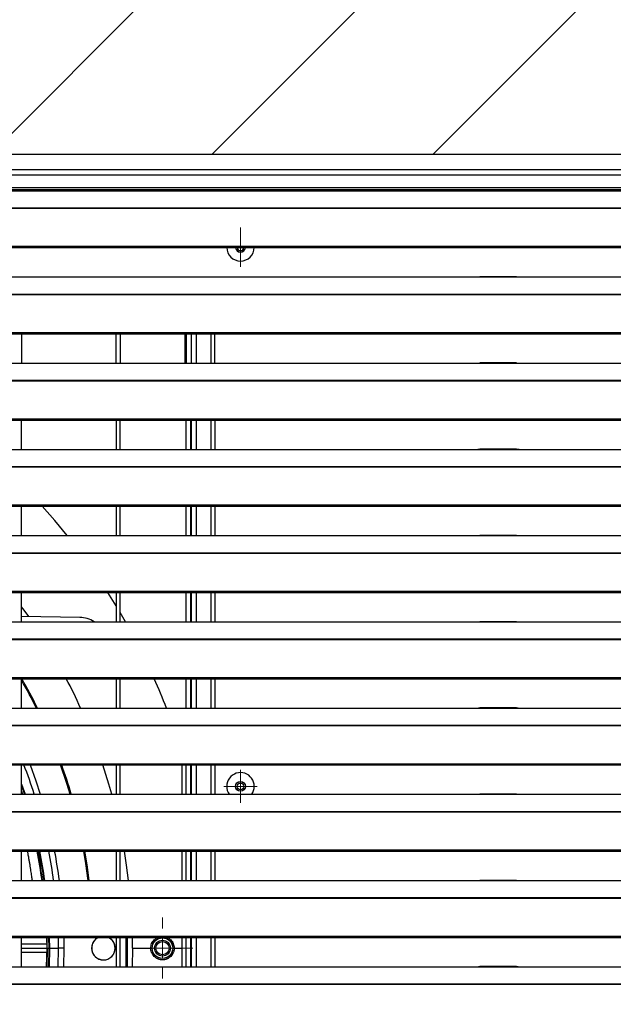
# Model space of a CAD drawing. Header units: millimetres. Extents: x 0 to 39025, y -31299 to 8400.
# Tile 162 of 209: x 7190 to 7491, y 6934 to 7433. Entities that reach past the tile are written whole.
import ezdxf

# ---------------------------------------------------------------- set-up
doc = ezdxf.new("R2010")
doc.units = ezdxf.units.MM
doc.layers.add('ODMIKI funkcionalni', color=253, linetype='Continuous')

# ---------------------------------------------------------------- blocks, each defined once
blk = doc.blocks.new('SW_CENTERMARKSYMBOL_0')
at = {"color": 0, "linetype": 'Continuous', "lineweight": 18}
for p, q in [((0, 2.5), (0, 4.2)), ((0, 0), (0, 2.5)), ((-2.5, 0), (-4.2, 0)), ((0, 0), (-2.5, 0)), ((0, 0), (0, -2.5)), ((0, 0), (2.5, 0)), ((2.5, 0), (4.2, 0)), ((0, -2.5), (0, -4.2))]:
    blk.add_line(p, q, dxfattribs=at)
blk = doc.blocks.new('SW_CENTERMARKSYMBOL_2')
at = {"color": 0, "linetype": 'Continuous', "lineweight": 18}
for p, q in [((0, 5), (0, 7.735)), ((0, 0), (0, 2.5)), ((-5, 0), (-7.735, 0)), ((0, 0), (-2.5, 0)), ((0, 0), (0, -2.5)), ((0, 0), (2.5, 0)), ((5, 0), (7.735, 0)), ((0, -5), (0, -7.735))]:
    blk.add_line(p, q, dxfattribs=at)
blk = doc.blocks.new('SW_CENTERMARKSYMBOL_6')
at = {"color": 0, "linetype": 'Continuous', "lineweight": 18}
for p, q in [((0, 2.5), (0, 5)), ((0, 0), (0, 2.5)), ((-2.5, 0), (-5, 0)), ((0, 0), (-2.5, 0)), ((0, 0), (0, -2.5)), ((0, 0), (2.5, 0)), ((2.5, 0), (5, 0)), ((0, -2.5), (0, -5))]:
    blk.add_line(p, q, dxfattribs=at)
blk = doc.blocks.new('Adapt 2 S (spredaj)')
at = {"linetype": 'Continuous', "lineweight": 25}
for p, q in [((1148.95, 898.29), (1.05, 898.29)), ((1148.95, 898.29), (1.05, 898.29)), ((1.05, 890.55), (1148.95, 890.55)), ((1145.5, 887.65), (4.5, 887.65)), ((4.5, 881.54), (1145.5, 881.54)), ((4.5, 880.49), (1145.5, 880.49)), ((247, 879.85), (818, 879.85)), ((818, 879.85), (840, 879.85)), ((838.31, 879.93), (819.65, 879.93)), ((840, 879.85), (1108, 879.85)), ((16.21, 871.18), (1133.33, 871.18)), ((16.21, 870.96), (1133.33, 870.96)), ((7.21, 851.63), (1142.79, 851.63)), ((7.21, 850.98), (1142.79, 850.98)), ((247, 836.1), (818, 836.1)), ((818, 836.1), (840, 836.1)), ((838.31, 836.18), (819.65, 836.18)), ((840, 836.1), (1108, 836.1)), ((245.76, 827.43), (1133.33, 827.43)), ((245.76, 827.21), (1133.33, 827.21)), ((7.21, 807.88), (1142.79, 807.88)), ((7.21, 807.23), (1142.79, 807.23)), ((587, 807.23), (587, 792.35)), ((635, 792.35), (635, 807.23)), ((637, 807.23), (637, 792.35)), ((670.1, 800.65), (670.1, 807.23)), ((670.6, 807.23), (670.6, 800.65)), ((673.1, 807.23), (673.1, 792.35)), ((675.6, 807.23), (675.6, 792.35)), ((683.1, 807.23), (683.1, 792.35)), ((685, 792.35), (685, 807.23)), ((670.1, 792.35), (670.1, 800.65)), ((670.6, 800.65), (670.6, 792.35)), ((247, 792.35), (818, 792.35)), ((818, 792.35), (840, 792.35)), ((838.31, 792.43), (819.65, 792.43)), ((840, 792.35), (1108, 792.35)), ((16.21, 783.68), (1133.33, 783.68)), ((16.21, 783.46), (1133.33, 783.46)), ((7.21, 764.13), (1142.79, 764.13)), ((7.21, 763.48), (1142.79, 763.48)), ((587, 748.6), (587, 763.48)), ((635, 763.48), (635, 748.6)), ((637, 748.6), (637, 763.48)), ((670.5, 748.6), (670.5, 763.48)), ((672.8, 763.48), (672.8, 748.6)), ((673.1, 763.48), (673.1, 748.6)), ((675.6, 763.48), (675.6, 748.6)), ((683.1, 763.48), (683.1, 748.6)), ((685, 763.48), (685, 748.6)), ((247, 748.6), (818, 748.6)), ((818, 748.6), (840, 748.6)), ((838.31, 748.68), (819.65, 748.68)), ((840, 748.6), (1108, 748.6)), ((16.21, 739.93), (1133.33, 739.93)), ((16.21, 739.71), (1133.33, 739.71)), ((7.21, 720.38), (1142.79, 720.38)), ((7.21, 719.73), (1142.79, 719.73)), ((587, 704.85), (587, 719.73)), ((635, 719.73), (635, 704.85)), ((637, 704.85), (637, 719.73)), ((670.5, 704.85), (670.5, 719.73)), ((672.8, 719.73), (672.8, 704.85)), ((673.1, 719.73), (673.1, 704.85)), ((675.6, 719.73), (675.6, 704.85)), ((683.1, 719.73), (683.1, 704.85)), ((685, 719.73), (685, 704.85)), ((247, 704.85), (818, 704.85)), ((818, 704.85), (840, 704.85)), ((838.31, 704.93), (819.65, 704.93)), ((840, 704.85), (1108, 704.85)), ((16.21, 696.18), (1133.33, 696.18)), ((16.21, 695.96), (1133.33, 695.96)), ((7.21, 676.63), (1142.79, 676.63)), ((7.21, 675.98), (1142.79, 675.98)), ((587, 661.1), (587, 675.98)), ((635, 669.17), (630.76, 675.98)), ((635, 675.98), (635, 661.1)), ((637, 661.1), (637, 675.98)), ((670.5, 661.1), (670.5, 675.98)), ((672.8, 675.98), (672.8, 661.1)), ((673.1, 675.98), (673.1, 661.1)), ((675.6, 675.98), (675.6, 661.1)), ((683.1, 675.98), (683.1, 661.1)), ((685, 675.98), (685, 661.1)), ((639.74, 661.1), (637, 665.82)), ((247, 661.1), (818, 661.1)), ((616.53, 663.3), (587, 663.82)), ((818, 661.1), (840, 661.1)), ((838.31, 661.18), (819.65, 661.18)), ((840, 661.1), (1108, 661.1)), ((16.21, 652.43), (1133.33, 652.43)), ((16.21, 652.21), (1133.33, 652.21)), ((7.21, 632.88), (1142.79, 632.88)), ((7.21, 632.23), (1142.79, 632.23)), ((587, 617.35), (587, 632.23)), ((635, 632.23), (635, 617.35)), ((637, 617.35), (637, 632.23)), ((670.5, 617.35), (670.5, 632.23)), ((672.8, 632.23), (672.8, 617.35)), ((673.1, 632.23), (673.1, 617.35)), ((675.6, 632.23), (675.6, 617.35)), ((683.1, 632.23), (683.1, 617.35)), ((685, 632.23), (685, 617.35)), ((247, 617.35), (818, 617.35)), ((818, 617.35), (840, 617.35)), ((838.31, 617.43), (819.65, 617.43)), ((840, 617.35), (1108, 617.35)), ((16.21, 608.68), (1133.33, 608.68)), ((16.21, 608.46), (1133.33, 608.46)), ((7.21, 589.13), (1142.79, 589.13)), ((7.21, 588.48), (1142.79, 588.48)), ((587, 573.6), (587, 588.48)), ((635, 588.48), (635, 573.6)), ((637, 573.6), (637, 588.48)), ((668.5, 573.6), (668.5, 588.48)), ((670.5, 573.6), (670.5, 588.48)), ((672.8, 588.48), (672.8, 573.6)), ((673.1, 588.48), (673.1, 573.6)), ((675.6, 588.48), (675.6, 573.6)), ((683.1, 588.48), (683.1, 573.6)), ((685, 588.48), (685, 573.6)), ((587, 578.77), (588.74, 573.6)), ((587, 577.74), (588.39, 573.6)), ((587.58, 573.6), (587, 575.36)), ((247, 573.6), (818, 573.6)), ((587, 574.44), (587.27, 573.6)), ((818, 573.6), (840, 573.6)), ((838.31, 573.68), (819.65, 573.68)), ((840, 573.6), (1108, 573.6)), ((16.21, 564.93), (1133.33, 564.93)), ((16.21, 564.71), (1133.33, 564.71)), ((7.21, 545.38), (1142.79, 545.38)), ((7.21, 544.73), (1142.79, 544.73)), ((587, 529.85), (587, 544.73)), ((635, 544.73), (635, 529.85)), ((637, 529.85), (637, 544.73)), ((668.5, 529.85), (668.5, 544.73)), ((670.5, 529.85), (670.5, 544.73)), ((672.8, 544.73), (672.8, 529.85)), ((673.1, 544.73), (673.1, 529.85)), ((675.6, 544.73), (675.6, 529.85)), ((683.1, 544.73), (683.1, 529.85)), ((685, 544.73), (685, 529.85)), ((247, 529.85), (818, 529.85)), ((818, 529.85), (840, 529.85)), ((838.31, 529.93), (819.65, 529.93)), ((840, 529.85), (1108, 529.85)), ((16.21, 521.18), (1133.33, 521.18)), ((16.21, 520.96), (1133.33, 520.96)), ((7.21, 501.63), (1142.79, 501.63)), ((7.21, 500.98), (1142.79, 500.98)), ((587, 486.1), (587, 500.98)), ((599.65, 500.98), (599.71, 495.55)), ((600, 495.55), (599.94, 500.98)), ((600.71, 500.98), (600.76, 495.55)), ((601.04, 500.98), (601.1, 495.55)), ((605.49, 500.98), (605.55, 495.55)), ((608.39, 500.98), (608.45, 495.55)), ((635, 500.98), (635, 486.1)), ((637, 486.1), (637, 500.98)), ((640, 486.1), (640, 500.98)), ((640.5, 500.98), (640.5, 486.1)), ((643.28, 495.55), (643.23, 500.98)), ((668.5, 495.55), (668.5, 500.98)), ((670.5, 486.1), (670.5, 500.98)), ((672.8, 500.98), (672.8, 486.1)), ((673.1, 500.98), (673.1, 486.1)), ((675.6, 500.98), (675.6, 486.1)), ((683.1, 500.98), (683.1, 486.1)), ((685, 500.98), (685, 486.1)), ((599.68, 497.55), (587, 497.55)), ((587, 495.55), (599.71, 495.55)), ((600, 495.55), (600.76, 495.55)), ((601.1, 495.55), (600.76, 495.55)), ((601.1, 495.55), (605.55, 495.55)), ((605.55, 495.55), (605.37, 486.1)), ((608.45, 495.55), (605.55, 495.55)), ((608.45, 495.55), (608.27, 486.1)), ((622.5, 495.55), (622.55, 495.55)), ((634.5, 495.55), (634.45, 495.55)), ((643.28, 495.55), (643.13, 486.1)), ((643.28, 495.55), (652.55, 495.55)), ((664.45, 495.55), (668.5, 495.55)), ((668.5, 486.1), (668.5, 495.55)), ((587, 493.55), (599.59, 493.55)), ((247, 486.1), (818, 486.1)), ((818, 486.1), (840, 486.1)), ((838.31, 486.18), (819.65, 486.18)), ((840, 486.1), (1108, 486.1)), ((16.21, 477.43), (1133.33, 477.43)), ((16.21, 477.21), (1133.33, 477.21))]:
    blk.add_line(p, q, dxfattribs=at)
at = {"linetype": 'Continuous', "lineweight": 25, "flags": 128}
for points in [[(610.07, 704.85), (603.8, 712.46), (597.43, 719.73)], [(590.58, 663.75), (587.84, 667.63), (587, 668.79)], [(591.27, 588.48), (594.2, 580.43), (596.45, 573.6)], [(611.67, 573.6), (609.98, 579.1), (606.79, 588.48)], [(632.76, 573.6), (631.28, 578.79), (628.25, 588.48)], [(620.85, 529.85), (619.63, 538.45), (618.56, 544.73)], [(621.35, 529.85), (620.22, 537.89), (619.07, 544.73)], [(641.28, 529.85), (640.26, 537.6), (639.15, 544.73)], [(599.71, 495.55), (599.53, 486.16), (599.53, 486.1)], [(600, 495.55), (599.82, 486.15), (599.82, 486.1)], [(600.76, 495.55), (600.59, 486.12), (600.59, 486.1)], [(601.1, 495.55), (600.93, 486.1), (600.93, 486.1)]]:
    blk.add_lwpolyline(points, dxfattribs=at)
at = {"linetype": 'Continuous', "lineweight": 25}
for centre, radius in [((698.1, 577.62), 2.5), ((698.1, 577.62), 1.7), ((658.5, 495.55), 5.25), ((658.5, 495.55), 5.24), ((658.5, 495.55), 4), ((658.5, 495.55), 3.32)]:
    blk.add_circle(centre, radius, dxfattribs=at)
for centre, radius, start, end in [((698.1, 851.15), 7, 181.3617, 358.6383), ((698.1, 851.15), 2.5, 183.8151, 356.1849), ((698.1, 851.15), 1.7, 185.6153, 354.3847), ((616.53, 650.3), 13, 56.1778, 90), ((348.5, 495.55), 274.5, 26.3412, 29.6744), ((348.5, 495.55), 275, 26.2896, 29.8038), ((348.5, 495.55), 294.78, 24.4055, 27.6251), ((348.5, 495.55), 335, 21.3203, 24.0799), ((348.5, 495.55), 257.05, 17.6763, 21.1949), ((348.5, 495.55), 275, 16.4882, 19.7515), ((698.1, 577.62), 7, 0, 215.0163), ((698.1, 577.62), 7, 324.9837, 0), ((348.5, 495.55), 251.21, 7.8477, 11.2908), ((348.5, 495.55), 251.5, 7.8385, 11.2775), ((348.5, 495.55), 252.26, 7.8146, 11.2429), ((348.5, 495.55), 252.6, 7.8041, 11.2276), ((348.5, 495.55), 257.05, 7.6683, 11.031), ((348.5, 495.55), 259.95, 7.5823, 10.9065), ((628.5, 495.55), 6, 115.0945, 180), ((628.5, 495.55), 6, 0, 64.9055), ((628.5, 495.55), 6, 180, 0)]:
    blk.add_arc(centre, radius, start, end, dxfattribs=at)
for points, knots in [([(818, 879.85), (818.39, 879.87), (818.98, 879.91), (819.48, 879.91), (819.65, 879.91)], [0, 0, 0, 0, 0.650514, 1, 1, 1, 1]), ([(838.31, 879.91), (838.48, 879.91), (839, 879.91), (839.6, 879.87), (840, 879.85)], [0, 0, 0, 0, 0.333156, 1, 1, 1, 1]), ([(818, 836.1), (818.39, 836.12), (818.98, 836.16), (819.48, 836.16), (819.65, 836.16)], [0, 0, 0, 0, 0.650514, 1, 1, 1, 1]), ([(838.31, 836.16), (838.48, 836.16), (839, 836.16), (839.6, 836.12), (840, 836.1)], [0, 0, 0, 0, 0.333156, 1, 1, 1, 1]), ([(818, 792.35), (818.39, 792.37), (818.98, 792.41), (819.48, 792.41), (819.65, 792.41)], [0, 0, 0, 0, 0.650514, 1, 1, 1, 1]), ([(838.31, 792.41), (838.48, 792.41), (839, 792.41), (839.6, 792.37), (840, 792.35)], [0, 0, 0, 0, 0.333156, 1, 1, 1, 1]), ([(818, 748.6), (818.39, 748.62), (818.98, 748.66), (819.48, 748.66), (819.65, 748.66)], [0, 0, 0, 0, 0.6505142, 1, 1, 1, 1]), ([(838.31, 748.66), (838.48, 748.66), (839, 748.66), (839.6, 748.62), (840, 748.6)], [0, 0, 0, 0, 0.333156, 1, 1, 1, 1]), ([(818, 704.85), (818.39, 704.87), (818.98, 704.91), (819.48, 704.91), (819.65, 704.91)], [0, 0, 0, 0, 0.650514, 1, 1, 1, 1]), ([(838.31, 704.91), (838.48, 704.91), (839, 704.91), (839.6, 704.87), (840, 704.85)], [0, 0, 0, 0, 0.333156, 1, 1, 1, 1]), ([(818, 661.1), (818.39, 661.12), (818.98, 661.16), (819.48, 661.16), (819.65, 661.16)], [0, 0, 0, 0, 0.6505142, 1, 1, 1, 1]), ([(838.31, 661.16), (838.48, 661.16), (839, 661.16), (839.6, 661.12), (840, 661.1)], [0, 0, 0, 0, 0.333156, 1, 1, 1, 1]), ([(818, 617.35), (818.39, 617.37), (818.98, 617.41), (819.48, 617.41), (819.65, 617.41)], [0, 0, 0, 0, 0.6505142, 1, 1, 1, 1]), ([(838.31, 617.41), (838.48, 617.41), (839, 617.41), (839.6, 617.37), (840, 617.35)], [0, 0, 0, 0, 0.333156, 1, 1, 1, 1]), ([(818, 573.6), (818.39, 573.62), (818.98, 573.66), (819.48, 573.66), (819.65, 573.66)], [0, 0, 0, 0, 0.6505142, 1, 1, 1, 1]), ([(838.31, 573.66), (838.48, 573.66), (839, 573.66), (839.6, 573.62), (840, 573.6)], [0, 0, 0, 0, 0.333156, 1, 1, 1, 1]), ([(592.44, 529.85), (592.35, 530.57), (592.19, 531.74), (591.95, 533.39), (591.74, 534.81), (591.5, 536.31), (591.24, 537.9), (590.96, 539.57), (590.64, 541.33), (590.33, 543.06), (590.09, 544.2), (589.98, 544.73)], [0, 0, 0, 0, 0.146576, 0.23702, 0.332723, 0.433788, 0.540314, 0.65239, 0.770092, 0.893491, 1, 1, 1, 1]), ([(818, 529.85), (818.39, 529.87), (818.98, 529.91), (819.48, 529.91), (819.65, 529.91)], [0, 0, 0, 0, 0.6505142, 1, 1, 1, 1]), ([(838.31, 529.91), (838.48, 529.91), (839, 529.91), (839.6, 529.87), (840, 529.85)], [0, 0, 0, 0, 0.333156, 1, 1, 1, 1]), ([(626.11, 500.98), (625.46, 500.62), (624.14, 499.86), (622.82, 497.87), (622.64, 496.32), (622.55, 495.55)], [0, 0, 0, 0, 0.3238104, 0.6605907, 1, 1, 1, 1]), ([(634.45, 495.55), (634.36, 496.33), (634.18, 497.89), (632.84, 499.89), (631.51, 500.63), (630.86, 500.98)], [0, 0, 0, 0, 0.340608, 0.681228, 1, 1, 1, 1]), ([(652.55, 495.55), (652.64, 496.32), (652.82, 497.87), (654.15, 499.87), (655.47, 500.62), (656.12, 500.98)], [0, 0, 0, 0, 0.3385098, 0.6760609, 1, 1, 1, 1]), ([(660.87, 500.98), (661.52, 500.62), (662.85, 499.88), (664.18, 497.88), (664.36, 496.33), (664.45, 495.55)], [0, 0, 0, 0, 0.321666, 0.660835, 1, 1, 1, 1]), ([(599.73, 495.55), (599.72, 495.55), (599.66, 495.55), (599.86, 495.55), (599.95, 495.55), (600, 495.55)], [0, 0, 0, 0, 0.052003, 0.527223, 1, 1, 1, 1]), ([(622.55, 495.55), (622.55, 495.47), (622.55, 495.32), (622.57, 495.08), (622.59, 494.85), (622.62, 494.62), (622.68, 494.27), (622.8, 493.82), (622.99, 493.27), (623.24, 492.75), (623.64, 492.08), (624.25, 491.33), (625.14, 490.59), (626.16, 490.04), (627.28, 489.69), (628.25, 489.58), (629.03, 489.61), (629.81, 489.72), (630.75, 490), (631.8, 490.55), (632.72, 491.29), (633.35, 492.05), (633.75, 492.72), (634, 493.25), (634.2, 493.81), (634.33, 494.32), (634.41, 494.77), (634.45, 495.16), (634.45, 495.42), (634.45, 495.55)], [0, 0, 0, 0, 0.012526, 0.025025, 0.037517, 0.050023, 0.062564, 0.093738, 0.124937, 0.155977, 0.187033, 0.248801, 0.310452, 0.372204, 0.43416, 0.496877, 0.528344, 0.559814, 0.62267, 0.685524, 0.748374, 0.811221, 0.842673, 0.874144, 0.905606, 0.937068, 0.958065, 0.979014, 1, 1, 1, 1]), ([(658.5, 489.6), (658.42, 489.6), (658.26, 489.6), (658.03, 489.62), (657.79, 489.64), (657.56, 489.67), (657.21, 489.74), (656.75, 489.85), (656.2, 490.05), (655.67, 490.3), (655.01, 490.71), (654.25, 491.33), (653.64, 492.08), (653.24, 492.75), (652.99, 493.28), (652.8, 493.82), (652.67, 494.33), (652.6, 494.77), (652.56, 495.16), (652.55, 495.42), (652.55, 495.55)], [0, 0, 0, 0, 0.025477, 0.050813, 0.076045, 0.101215, 0.12636, 0.189381, 0.252391, 0.315003, 0.377567, 0.501999, 0.626207, 0.68841, 0.750623, 0.81293, 0.875231, 0.916863, 0.95839, 1, 1, 1, 1]), ([(664.45, 495.55), (664.45, 495.47), (664.45, 495.32), (664.44, 495.08), (664.41, 494.85), (664.38, 494.62), (664.32, 494.27), (664.2, 493.82), (664.01, 493.27), (663.76, 492.74), (663.36, 492.07), (662.73, 491.31), (661.98, 490.69), (661.31, 490.29), (660.78, 490.04), (660.23, 489.84), (659.72, 489.72), (659.28, 489.65), (658.89, 489.61), (658.63, 489.6), (658.5, 489.6)], [0, 0, 0, 0, 0.02505, 0.050052, 0.075042, 0.100058, 0.125135, 0.187666, 0.250239, 0.312785, 0.375338, 0.500287, 0.625241, 0.687813, 0.750351, 0.812933, 0.875448, 0.916866, 0.958325, 1, 1, 1, 1]), ([(818, 486.1), (818.39, 486.12), (818.98, 486.16), (819.48, 486.16), (819.65, 486.16)], [0, 0, 0, 0, 0.650514, 1, 1, 1, 1]), ([(838.31, 486.16), (838.48, 486.16), (839, 486.16), (839.6, 486.12), (840, 486.1)], [0, 0, 0, 0, 0.3331558, 1, 1, 1, 1])]:
    blk.add_open_spline(points, degree=3, knots=knots, dxfattribs=at)
at = {"linetype": 'Continuous', "lineweight": 0, "xscale": 2, "yscale": 2, "zscale": 2}
for name, p in [('SW_CENTERMARKSYMBOL_6', (698.1, 851.15)), ('SW_CENTERMARKSYMBOL_0', (698.1, 577.62)), ('SW_CENTERMARKSYMBOL_2', (658.5, 495.55))]:
    blk.add_blockref(name, p, dxfattribs=at)

msp = doc.modelspace()

# ---------------------------------------------------------------- hatches: boundary and pattern name
at = {"layer": 'ODMIKI funkcionalni'}
h = msp.add_hatch(dxfattribs=at)
h.set_pattern_fill('ANSI31', color=256, scale=25)
h.set_pattern_definition([(45, (0, -2616.19), (-56.1266, 56.1266), [])])
h.paths.add_polyline_path([(7753.64, 6466.79), (7753.64, 7365.08), (6603.64, 7365.08), (6603.64, 6466.79), (6003.64, 6466.79), (6003.64, 7865.08), (8053.64, 7865.08), (8053.64, 6466.79)])

# ---------------------------------------------------------------- linework, layer by layer
msp.add_lwpolyline([(7753.64, 6466.79), (7753.64, 7365.08), (6603.64, 7365.08), (6603.64, 6466.79), (6003.64, 6466.79), (6003.64, 7865.08), (8053.64, 7865.08), (8053.64, 6466.79)], close=True, dxfattribs=at)

# ---------------------------------------------------------------- block references
at = {"color": 1}
msp.add_blockref('Adapt 2 S (spredaj)', (6603.64, 6466.79), dxfattribs=at)

doc.saveas('drawing.dxf')
